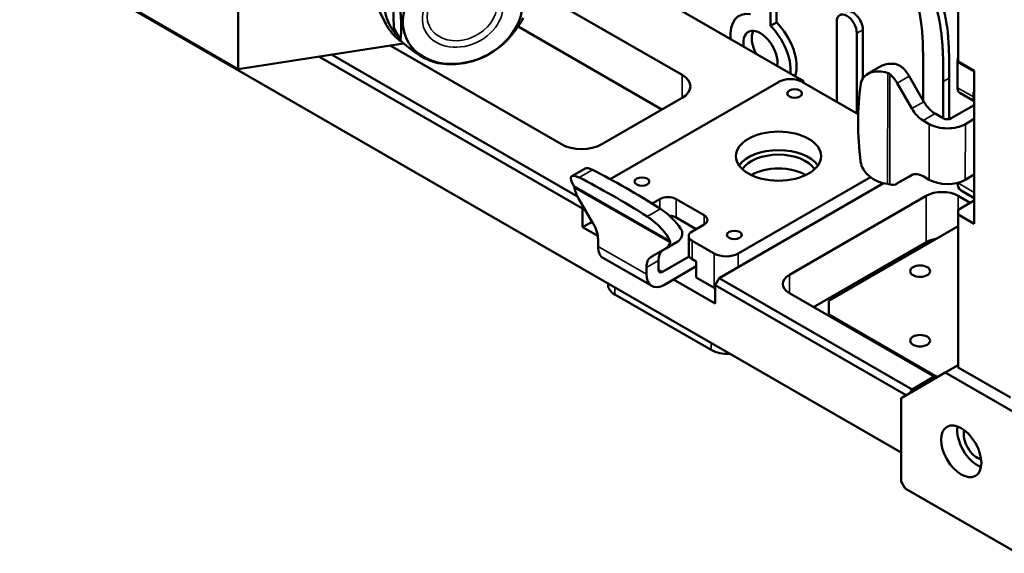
# Model space of a CAD drawing. Header units: millimetres. Extents: x 0 to 2239, y -60 to 841.
# Tile 86 of 165: x 1015 to 1102, y 135 to 182. Entities that reach past the tile are written whole.
import ezdxf

# ---------------------------------------------------------------- set-up
doc = ezdxf.new("R2010")
doc.units = ezdxf.units.MM
doc.layers.add('Sichtbar (ISO)', color=7, linetype='Continuous', lineweight=50)
doc.layers.add('Sichtbar schmal (ISO)', color=7, linetype='Continuous', lineweight=35)

msp = doc.modelspace()

# ---------------------------------------------------------------- linework, layer by layer
at = {"layer": 'Sichtbar (ISO)'}
for p, q in [((1034.151, 263.355), (1034.151, 177.623)), ((1092.487, 143.84), (937.896, 233.094)), ((1034.151, 177.623), (986.421, 205.18)), ((1097.525, 178.286), (1097.525, 201.556)), ((1065.087, 187.421), (1083.56, 176.755)), ((1044.755, 186.39), (1047.051, 181.789)), ((1047.151, 181.578), (1044.855, 186.178)), ((1047.728, 184.89), (1047.842, 181.283)), ((1061.197, 184.053), (1073.218, 177.112)), ((1081.527, 181.734), (1081.527, 183.785)), ((1080.996, 181.428), (1080.996, 183.479)), ((1046.996, 181.965), (1047.005, 181.97)), ((1047.092, 181.758), (1047.078, 181.766)), ((1047.177, 181.58), (1047.086, 181.761)), ((1047.169, 181.574), (1047.177, 181.58)), ((1047.286, 181.378), (1047.271, 181.385)), ((1047.365, 181.207), (1047.278, 181.382)), ((1047.381, 181.204), (1047.388, 181.209)), ((1048.48, 180.13), (1047.855, 181.26)), ((1058.784, 181.364), (1071.45, 174.051)), ((1080.996, 181.428), (1081.527, 181.734)), ((1086.83, 181.8), (1086.83, 174.743)), ((1047.518, 181.019), (1047.503, 181.026)), ((1047.618, 180.858), (1047.576, 180.943)), ((1047.633, 180.855), (1047.639, 180.861)), ((1047.789, 180.684), (1047.773, 180.689)), ((1047.908, 180.534), (1047.885, 180.581)), ((1047.921, 180.531), (1047.926, 180.537)), ((1048.095, 180.374), (1048.08, 180.379)), ((1048.233, 180.237), (1048.219, 180.265)), ((1048.245, 180.234), (1048.249, 180.24)), ((1088.598, 173.723), (1088.598, 180.779)), ((1089.128, 176.8), (1089.128, 181.085)), ((1034.151, 177.623), (1048.71, 179.875)), ((1062.612, 170.989), (1047.535, 179.693)), ((1048.436, 180.092), (1048.42, 180.096)), ((1048.591, 179.969), (1048.59, 179.972)), ((1064.468, 165.324), (1041.261, 178.723)), ((1042.376, 178.895), (1064.019, 166.4)), ((1090.722, 177.861), (1089.551, 177.189)), ((1097.455, 175.979), (1097.455, 178.224)), ((1097.525, 178.286), (1098.939, 177.47)), ((1094.5, 174.745), (1093.21, 176.987)), ((1094.431, 177.531), (1094.431, 174.864)), ((1096.73, 173.213), (1096.73, 176.816)), ((1098.939, 177.47), (1098.939, 163.998)), ((1081.704, 176.478), (1066.89, 167.926)), ((1083.385, 176.654), (1083.56, 176.755)), ((1083.56, 176.755), (1083.913, 176.551)), ((1083.825, 176.478), (1088.72, 173.652)), ((1083.913, 176.427), (1083.913, 176.551)), ((1092.15, 176.378), (1093.439, 174.136)), ((1096.199, 173.284), (1096.199, 176.51)), ((1073.218, 175.071), (1066.147, 170.989)), ((1097.663, 175.521), (1098.939, 174.784)), ((1098.87, 175.571), (1098.87, 175.162)), ((1098.87, 175.571), (1098.939, 175.531)), ((1098.939, 174.443), (1096.913, 173.279)), ((1095.498, 173.689), (1096.205, 173.281)), ((1094.438, 173.08), (1094.968, 172.774)), ((1098.15, 172.768), (1098.939, 173.222)), ((1063.514, 168.187), (1064.681, 168.865)), ((1092.126, 167.523), (1093.187, 168.132)), ((1093.424, 168.272), (1092.127, 167.524)), ((1093.188, 168.132), (1093.481, 168.302)), ((1094.425, 168.174), (1094.956, 167.868)), ((1098.939, 168.323), (1098.138, 167.862)), ((1076.489, 159.201), (1090.955, 167.553)), ((1089.804, 168.091), (1078.168, 161.373)), ((1082.676, 159.507), (1094.697, 166.447)), ((1097.525, 166.447), (1098.586, 165.835)), ((1098.939, 166.246), (1097.766, 166.923)), ((1065.409, 163.988), (1064.113, 166.226)), ((1071.274, 166.17), (1070.58, 165.77)), ((1075.163, 164.741), (1072.688, 166.17)), ((1097.525, 165.222), (1098.939, 166.039)), ((1064.468, 165.324), (1064.551, 165.469)), ((1064.468, 163.691), (1064.468, 165.324)), ((1097.525, 164.814), (1097.525, 165.222)), ((1097.525, 151.342), (1097.525, 164.814)), ((1097.525, 164.814), (1098.939, 163.998)), ((1064.468, 163.691), (1065.302, 164.173)), ((1074.456, 163.517), (1072.688, 164.537)), ((1075.163, 163.925), (1074.102, 163.312)), ((1086.123, 157.21), (1097.525, 163.793)), ((1065.799, 162.923), (1064.468, 163.691)), ((1073.809, 162.904), (1073.809, 161.271)), ((1065.825, 162.595), (1065.825, 161.983)), ((1072.85, 162.432), (1071.792, 161.818)), ((1074.102, 162.496), (1076.047, 161.373)), ((1084.797, 156.649), (1094.697, 162.365)), ((1071.79, 161.817), (1070.494, 161.068)), ((1070.545, 158.51), (1066.291, 160.953)), ((1071.137, 160.766), (1071.137, 159.95)), ((1073.847, 161.115), (1071.489, 159.746)), ((1074.456, 160.659), (1074.102, 160.863)), ((1074.456, 160.659), (1074.456, 159.252)), ((1070.079, 160.152), (1070.079, 159.54)), ((1071.665, 158.624), (1074.456, 160.243)), ((1066.71, 158.588), (1066.71, 158.722)), ((1076.135, 156.955), (1072.453, 159.081)), ((1076.047, 158.333), (1074.456, 159.252)), ((1076.489, 159.201), (1076.135, 158.588)), ((1092.929, 148.892), (1076.135, 158.588)), ((1076.135, 156.955), (1076.135, 158.588)), ((1076.489, 159.201), (1093.459, 149.403)), ((1075.782, 152.873), (1067.296, 157.772)), ((1082.676, 157.874), (1095.404, 150.525)), ((1086.123, 155.986), (1086.123, 157.21)), ((1086.123, 155.884), (1086.123, 155.986)), ((1086.123, 155.986), (1095.669, 150.474)), ((1092.487, 148.637), (1096.376, 150.883)), ((1096.376, 150.883), (1097.525, 151.546)), ((1102.74, 147.208), (1096.376, 150.883)), ((1102.121, 148.688), (1097.525, 151.342)), ((1093.459, 149.403), (1095.404, 150.525)), ((1095.404, 150.525), (1095.404, 150.321)), ((1093.282, 149.096), (1093.459, 149.403)), ((1092.487, 148.637), (1092.487, 141.289)), ((1092.84, 140.676), (1092.487, 141.289)), ((1102.74, 134.961), (1092.84, 140.676))]:
    msp.add_line(p, q, dxfattribs=at)
for centre, major_axis, ratio, start_param, end_param in [((1053.112, 184.316), (-5.711, -2.651), 0.788675, 2.728639, 6.598764), ((1053.778, 182.88), (5.418, 2.514), 0.788675, 5.546786, 5.598335), ((1080.113, 179.052), (-1.875, 3.248), 0.57735, 5.837624, 7.168751), ((1087.714, 181.289), (-0.625, 1.083), 0.57735, 3.926991, 7.068583), ((1088.244, 181.596), (-0.625, 1.083), 0.57735, 3.926991, 6.283185), ((1045.371, 185.202), (-2.796, 5.782), 0.009808, 4.030759, 4.069686), ((1045.577, 184.82), (-3.167, 5.588), 0.04094, 2.211038, 2.249966), ((1053.234, 184.052), (-5.501, -2.553), 0.788675, 0.05049, 0.056037), ((1080.113, 179.052), (1.875, -3.248), 0.57735, 0.685231, 2.016358), ((1080.643, 179.358), (-1.875, 3.248), 0.57735, 3.622298, 5.15795), ((1045.823, 184.46), (-3.526, 5.368), 0.091314, 2.205252, 2.24418), ((1046.107, 184.125), (-3.874, 5.123), 0.140971, 2.196102, 2.23503), ((1046.427, 183.816), (-4.21, 4.851), 0.189571, 2.183525, 2.222453), ((1080.113, 179.052), (-1.063, 1.84), 0.57735, 3.749591, 7.245983), ((1080.855, 179.48), (-1.062, 1.84), 0.57735, 0.356924, 1.5204), ((1053.778, 182.88), (-5.418, -2.514), 0.788675, 0.036346, 0.087895), ((1046.78, 183.537), (-4.532, 4.55), 0.236782, 2.167433, 2.193701), ((1098.516, 178.837), (-0.75, -1.299), 0.57735, 5.133428, 5.497787), ((1092.183, 176.394), (-1.96, 0.945), 0.716583, 5.233245, 5.827156), ((1092.208, 176.408), (-0.996, 1.735), 0.579032, 4.713852, 5.208613), ((1071.45, 176.092), (2.5, 0), 0.57735, 5.497787, 7.068583), ((1082.764, 175.866), (1.5, 0), 0.57735, 0.785398, 2.356194), ((1091.013, 175.722), (-1.96, 0.945), 0.716583, 4.88942, 6.506491), ((1091.147, 175.799), (0.996, -1.735), 0.579032, 1.572259, 2.095825), ((1129.426, 164.336), (-38.484, 18.565), 0.716583, 0.223306, 0.438358), ((1098.163, 176.387), (-0.5, -0.866), 0.57735, 5.497787, 6.283185), ((1099.577, 175.571), (-0.5, -0.866), 0.57735, 5.497787, 5.945294), ((1095.502, 175.324), (-0.996, 1.735), 0.579032, 1.572259, 2.357657), ((1094.442, 174.715), (0.996, -1.735), 0.579032, 4.713852, 5.49925), ((1096.559, 173.687), (-2.25, 0.006), 0.575664, 0.786852, 2.357649), ((1096.559, 173.484), (0.5, -0.001), 0.575664, 3.928445, 5.499241), ((1064.379, 172.009), (2.5, 0), 0.57735, 3.926991, 5.497787), ((1081.704, 168.313), (-3.75, 0), 0.57735, 3.528281, 5.896497), ((1081.704, 168.131), (3.375, 0), 0.57735, 0.346878, 2.794714), ((1090.996, 169.18), (-1.96, 0.945), 0.716583, 0.438358, 2.055431), ((1064.982, 166.727), (-1.508, 1.429), 0.286959, 5.519613, 7.136687), ((1066.149, 167.404), (1.508, -1.429), 0.286959, 2.378021, 3.057229), ((1081.171, 142.592), (-29.618, 28.055), 0.286959, 5.304562, 5.519613), ((1081.704, 166.906), (3.375, 0), 0.57735, 0.782346, 2.359247), ((1094.421, 166.539), (-0.996, 1.735), 0.579032, 5.49925, 6.284648), ((1080.004, 141.915), (29.618, -28.055), 0.286959, 2.162969, 2.378021), ((1091.13, 169.257), (0.996, -1.735), 0.579032, 5.761082, 6.284648), ((1096.547, 168.781), (2.25, -0.006), 0.575664, 3.928445, 5.499241), ((1098.516, 168.222), (-0.75, -1.299), 0.57735, 5.510355, 6.283185), ((1065.116, 166.805), (-1.004, 1.73), 0.578887, 1.045894, 1.56946), ((1096.111, 165.631), (-2, 0), 0.57735, 3.926991, 5.497787), ((1071.981, 165.762), (-1, 0), 0.57735, 3.926991, 5.497787), ((1071.821, 164.147), (1.508, -1.429), 0.286959, 0.889723, 2.162969), ((1071.981, 164.129), (1, 0), 0.57735, 0.785398, 1.452503), ((1074.456, 164.333), (1, 0), 0.57735, 5.497787, 7.068583), ((1064.407, 163.41), (-1.004, 1.73), 0.578887, 3.925654, 4.711053), ((1070.654, 163.47), (1.508, -1.429), 0.286959, 0.545898, 2.162969), ((1071.846, 164.161), (1.004, -1.73), 0.578887, 0, 0.493425), ((1074.809, 162.904), (-1, 0), 0.57735, 5.497787, 7.068583), ((1070.788, 163.547), (1.004, -1.73), 0.578887, 6.281849, 6.805415), ((1096.111, 161.548), (2, 0), 0.57735, 1.850834, 2.356194), ((1067.412, 162.904), (-1.121, -1.951), 0.575809, 5.496458, 6.283185), ((1072.555, 159.952), (-1.004, 1.73), 0.578887, 0.051808, 0.784062), ((1074.809, 161.271), (-1, 0), 0.57735, 0, 0.785398), ((1077.107, 161.986), (-1.5, 0), 0.57735, 0.785398, 2.356194), ((1071.497, 159.338), (-1.004, 1.73), 0.578887, 6.281849, 7.067247), ((1071.665, 160.461), (-1.121, -1.951), 0.575809, 5.496458, 7.067254), ((1071.489, 160.154), (-0.249, -0.434), 0.575809, 5.496458, 7.067254), ((1084.09, 158.69), (-2, 0), 0.57735, 5.497787, 7.068583), ((1068.71, 158.588), (-2, 0), 0.57735, 0, 0.785398), ((1077.107, 158.945), (1.5, 0), 0.57735, 3.926991, 4.007195), ((1077.196, 153.689), (2, 0), 0.57735, 3.926991, 4.822656), ((1099.204, 144.759), (-1.25, 2.165), 0.57735, 0.601264, 2.540328), ((1099.204, 144.759), (0.85, -1.472), 0.57735, 3.645095, 5.779683)]:
    msp.add_ellipse(centre, major_axis=major_axis, ratio=ratio, start_param=start_param, end_param=end_param, dxfattribs=at)
for centre, major_axis, ratio in [((1053.914, 182.588), (-4.944, -2.294), 0.788675), ((1083.118, 175.458), (-0.65, 0), 0.57735), ((1081.704, 169.946), (-3.75, 0), 0.57735), ((1069.683, 167.701), (-0.65, 0), 0.57735), ((1077.814, 163.006), (-0.65, 0), 0.57735), ((1094.166, 159.813), (-0.875, 0), 0.57735), ((1094.166, 153.689), (-0.875, 0), 0.57735), ((1097.79, 143.942), (1.25, -2.165), 0.57735)]:
    msp.add_ellipse(centre, major_axis=major_axis, ratio=ratio, dxfattribs=at)
for points, knots in [([(1096.73, 176.816), (1096.73, 177.433), (1096.73, 178.049), (1096.718, 178.673), (1096.711, 178.989), (1096.702, 179.306), (1096.686, 179.627), (1096.666, 180.032), (1096.638, 180.442), (1096.593, 180.859), (1096.56, 181.175), (1096.517, 181.494), (1096.463, 181.818), (1096.427, 182.031), (1096.387, 182.246), (1096.34, 182.463), (1096.276, 182.765), (1096.2, 183.07), (1096.113, 183.376), (1095.993, 183.802), (1095.852, 184.231), (1095.696, 184.659), (1095.541, 185.083), (1095.371, 185.506), (1095.193, 185.927), (1095.09, 186.17), (1094.984, 186.412), (1094.876, 186.654), (1094.642, 187.177), (1094.399, 187.699), (1094.156, 188.22), (1093.18, 190.308), (1092.194, 192.393), (1091.213, 194.48), (1090.985, 194.966), (1090.757, 195.452), (1090.53, 195.938), (1090.349, 196.324), (1090.17, 196.71), (1089.993, 197.097), (1089.842, 197.427), (1089.694, 197.758), (1089.55, 198.089), (1089.407, 198.421), (1089.269, 198.754), (1089.141, 199.087), (1089.032, 199.369), (1088.931, 199.652), (1088.844, 199.934), (1088.767, 200.184), (1088.7, 200.434), (1088.648, 200.679), (1088.594, 200.932), (1088.555, 201.181), (1088.526, 201.425), (1088.492, 201.709), (1088.471, 201.987), (1088.456, 202.261), (1088.446, 202.46), (1088.439, 202.657), (1088.434, 202.853), (1088.42, 203.421), (1088.421, 203.981), (1088.421, 204.541)], [0, 0, 0, 0, 0.072099, 0.072099, 0.072099, 0.108579, 0.108579, 0.108579, 0.154693, 0.154693, 0.154693, 0.189643, 0.189643, 0.189643, 0.212686, 0.212686, 0.212686, 0.244806, 0.244806, 0.244806, 0.289574, 0.289574, 0.289574, 0.333853, 0.333853, 0.333853, 0.359346, 0.359346, 0.359346, 0.414588, 0.414588, 0.414588, 0.635925, 0.635925, 0.635925, 0.687443, 0.687443, 0.687443, 0.728365, 0.728365, 0.728365, 0.763257, 0.763257, 0.763257, 0.798163, 0.798163, 0.798163, 0.827644, 0.827644, 0.827644, 0.853838, 0.853838, 0.853838, 0.880725, 0.880725, 0.880725, 0.911897, 0.911897, 0.911897, 0.934483, 0.934483, 0.934483, 1, 1, 1, 1]), ([(1087.891, 204.235), (1087.891, 203.675), (1087.89, 203.115), (1087.904, 202.547), (1087.909, 202.351), (1087.916, 202.154), (1087.926, 201.955), (1087.94, 201.68), (1087.962, 201.402), (1087.996, 201.119), (1088.025, 200.874), (1088.064, 200.626), (1088.118, 200.373), (1088.17, 200.127), (1088.237, 199.878), (1088.314, 199.627), (1088.401, 199.346), (1088.502, 199.063), (1088.61, 198.781), (1088.738, 198.448), (1088.877, 198.115), (1089.02, 197.783), (1089.163, 197.452), (1089.312, 197.121), (1089.462, 196.791), (1089.639, 196.404), (1089.819, 196.018), (1089.999, 195.632), (1090.226, 195.146), (1090.454, 194.66), (1090.683, 194.174), (1091.663, 192.087), (1092.65, 190.002), (1093.626, 187.914), (1093.869, 187.392), (1094.112, 186.871), (1094.346, 186.348), (1094.453, 186.106), (1094.559, 185.864), (1094.662, 185.621), (1094.841, 185.2), (1095.011, 184.777), (1095.165, 184.353), (1095.322, 183.925), (1095.463, 183.496), (1095.583, 183.069), (1095.669, 182.763), (1095.745, 182.459), (1095.81, 182.157), (1095.856, 181.94), (1095.897, 181.725), (1095.933, 181.512), (1095.987, 181.188), (1096.029, 180.868), (1096.063, 180.553), (1096.107, 180.136), (1096.136, 179.726), (1096.156, 179.321), (1096.171, 179), (1096.181, 178.683), (1096.188, 178.367), (1096.2, 177.743), (1096.199, 177.127), (1096.199, 176.51)], [0, 0, 0, 0, 0.065517, 0.065517, 0.065517, 0.088103, 0.088103, 0.088103, 0.119275, 0.119275, 0.119275, 0.146162, 0.146162, 0.146162, 0.172356, 0.172356, 0.172356, 0.201837, 0.201837, 0.201837, 0.236743, 0.236743, 0.236743, 0.271635, 0.271635, 0.271635, 0.312557, 0.312557, 0.312557, 0.364075, 0.364075, 0.364075, 0.585412, 0.585412, 0.585412, 0.640654, 0.640654, 0.640654, 0.666147, 0.666147, 0.666147, 0.710426, 0.710426, 0.710426, 0.755194, 0.755194, 0.755194, 0.787314, 0.787314, 0.787314, 0.810357, 0.810357, 0.810357, 0.845307, 0.845307, 0.845307, 0.891421, 0.891421, 0.891421, 0.927901, 0.927901, 0.927901, 1, 1, 1, 1]), ([(1094.431, 177.531), (1094.431, 178.312), (1094.433, 179.092), (1094.404, 179.889), (1094.383, 180.459), (1094.347, 181.038), (1094.27, 181.635), (1094.235, 181.906), (1094.191, 182.181), (1094.135, 182.458), (1094.103, 182.621), (1094.066, 182.785), (1094.025, 182.95), (1093.958, 183.217), (1093.88, 183.486), (1093.793, 183.756), (1093.608, 184.327), (1093.382, 184.899), (1093.138, 185.466), (1093.001, 185.786), (1092.859, 186.104), (1092.715, 186.422), (1092.621, 186.628), (1092.526, 186.834), (1092.43, 187.04), (1092.283, 187.359), (1092.133, 187.678), (1091.984, 187.996), (1091.596, 188.824), (1091.208, 189.651), (1090.818, 190.478), (1090.059, 192.093), (1089.296, 193.706), (1088.541, 195.322), (1088.355, 195.721), (1088.169, 196.121), (1087.986, 196.521), (1087.69, 197.172), (1087.402, 197.825), (1087.143, 198.483), (1086.915, 199.063), (1086.711, 199.647), (1086.556, 200.224), (1086.475, 200.526), (1086.408, 200.827), (1086.354, 201.123), (1086.254, 201.669), (1086.2, 202.199), (1086.169, 202.718)], [0, 0, 0, 0, 0.0912872, 0.0912872, 0.0912872, 0.1566356, 0.1566356, 0.1566356, 0.1863172, 0.1863172, 0.1863172, 0.2037018, 0.2037018, 0.2037018, 0.2318928, 0.2318928, 0.2318928, 0.2915926, 0.2915926, 0.2915926, 0.325185, 0.325185, 0.325185, 0.3469854, 0.3469854, 0.3469854, 0.3807659, 0.3807659, 0.3807659, 0.4685168, 0.4685168, 0.4685168, 0.6397604, 0.6397604, 0.6397604, 0.6820993, 0.6820993, 0.6820993, 0.7508886, 0.7508886, 0.7508886, 0.8116364, 0.8116364, 0.8116364, 0.843424, 0.843424, 0.843424, 0.9020855, 0.9020855, 0.9020855, 0.9020855]), ([(1046.977, 181.968), (1046.979, 181.966), (1046.981, 181.963), (1046.986, 181.961), (1046.99, 181.962), (1046.995, 181.964), (1046.995, 181.964), (1046.996, 181.965)], [-0.071182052, -0.071182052, -0.071182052, -0.071182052, -0.068033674, -0.068033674, -0.064108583, -0.064108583, -0.063368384, -0.063368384, -0.063368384, -0.063368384]), ([(1047.078, 181.766), (1047.076, 181.767), (1047.075, 181.767), (1047.069, 181.771), (1047.063, 181.776), (1047.055, 181.783), (1047.053, 181.786), (1047.051, 181.789)], [-0.007986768, -0.007986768, -0.007986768, -0.007986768, -0.00724657, -0.00724657, -0.003321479, -0.003321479, -0.000173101, -0.000173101, -0.000173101, -0.000173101]), ([(1047.151, 181.578), (1047.153, 181.575), (1047.155, 181.573), (1047.16, 181.571), (1047.164, 181.571), (1047.167, 181.574), (1047.168, 181.574), (1047.169, 181.574)], [-0.071182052, -0.071182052, -0.071182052, -0.071182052, -0.068033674, -0.068033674, -0.064108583, -0.064108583, -0.063368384, -0.063368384, -0.063368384, -0.063368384]), ([(1047.151, 181.578), (1047.157, 181.566), (1047.163, 181.554), (1047.175, 181.531), (1047.181, 181.52), (1047.194, 181.497), (1047.2, 181.485), (1047.212, 181.463), (1047.218, 181.451), (1047.231, 181.429), (1047.237, 181.417), (1047.244, 181.406)], [0.35330055, 0.35330055, 0.35330055, 0.35330055, 0.36079343, 0.36079343, 0.36828632, 0.36828632, 0.3757792, 0.3757792, 0.38327209, 0.38327209, 0.39076497, 0.39076497, 0.39076497, 0.39076497]), ([(1047.271, 181.385), (1047.269, 181.386), (1047.268, 181.386), (1047.262, 181.39), (1047.255, 181.394), (1047.248, 181.4), (1047.246, 181.403), (1047.244, 181.406)], [-0.007986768, -0.007986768, -0.007986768, -0.007986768, -0.00724657, -0.00724657, -0.003321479, -0.003321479, -0.000506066, -0.000506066, -0.000506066, -0.000506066]), ([(1047.365, 181.207), (1047.367, 181.204), (1047.369, 181.202), (1047.374, 181.2), (1047.377, 181.201), (1047.38, 181.203), (1047.381, 181.203), (1047.381, 181.204)], [-0.071182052, -0.071182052, -0.071182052, -0.071182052, -0.068033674, -0.068033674, -0.064108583, -0.064108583, -0.063368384, -0.063368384, -0.063368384, -0.063368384]), ([(1047.366, 181.205), (1047.374, 181.194), (1047.381, 181.183), (1047.395, 181.161), (1047.402, 181.15), (1047.417, 181.129), (1047.424, 181.118), (1047.439, 181.096), (1047.447, 181.086), (1047.462, 181.064), (1047.469, 181.054), (1047.477, 181.043)], [0.43595688, 0.43595688, 0.43595688, 0.43595688, 0.44345928, 0.44345928, 0.45096168, 0.45096168, 0.45846408, 0.45846408, 0.46596648, 0.46596648, 0.47346888, 0.47346888, 0.47346888, 0.47346888]), ([(1047.503, 181.026), (1047.502, 181.026), (1047.501, 181.027), (1047.494, 181.03), (1047.487, 181.033), (1047.481, 181.039), (1047.479, 181.041), (1047.477, 181.043)], [-0.007986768, -0.007986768, -0.007986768, -0.007986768, -0.00724657, -0.00724657, -0.003321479, -0.003321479, -0.001105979, -0.001105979, -0.001105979, -0.001105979]), ([(1047.618, 180.858), (1047.62, 180.855), (1047.622, 180.853), (1047.626, 180.851), (1047.629, 180.852), (1047.632, 180.854), (1047.632, 180.855), (1047.633, 180.855)], [-0.071182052, -0.071182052, -0.071182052, -0.071182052, -0.068033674, -0.068033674, -0.064108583, -0.064108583, -0.063368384, -0.063368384, -0.063368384, -0.063368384]), ([(1047.62, 180.855), (1047.629, 180.845), (1047.637, 180.834), (1047.654, 180.814), (1047.662, 180.804), (1047.679, 180.784), (1047.688, 180.774), (1047.705, 180.753), (1047.714, 180.743), (1047.731, 180.724), (1047.74, 180.714), (1047.748, 180.704)], [0.51858468, 0.51858468, 0.51858468, 0.51858468, 0.52610778, 0.52610778, 0.53363087, 0.53363087, 0.54115397, 0.54115397, 0.54867707, 0.54867707, 0.55620017, 0.55620017, 0.55620017, 0.55620017]), ([(1047.773, 180.689), (1047.772, 180.69), (1047.771, 180.69), (1047.764, 180.693), (1047.758, 180.696), (1047.752, 180.701), (1047.75, 180.702), (1047.748, 180.704)], [-0.007986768, -0.007986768, -0.007986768, -0.007986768, -0.00724657, -0.00724657, -0.003321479, -0.003321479, -0.001681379, -0.001681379, -0.001681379, -0.001681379]), ([(1047.908, 180.534), (1047.91, 180.531), (1047.912, 180.529), (1047.916, 180.527), (1047.918, 180.528), (1047.92, 180.53), (1047.921, 180.531), (1047.921, 180.531)], [-0.071182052, -0.071182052, -0.071182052, -0.071182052, -0.068033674, -0.068033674, -0.064108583, -0.064108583, -0.063368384, -0.063368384, -0.063368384, -0.063368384]), ([(1047.911, 180.53), (1047.921, 180.52), (1047.93, 180.511), (1047.949, 180.492), (1047.959, 180.483), (1047.978, 180.464), (1047.988, 180.455), (1048.007, 180.436), (1048.017, 180.427), (1048.036, 180.408), (1048.046, 180.399), (1048.056, 180.39)], [0.60118707, 0.60118707, 0.60118707, 0.60118707, 0.60874068, 0.60874068, 0.61629429, 0.61629429, 0.62384789, 0.62384789, 0.6314015, 0.6314015, 0.63895511, 0.63895511, 0.63895511, 0.63895511]), ([(1048.08, 180.379), (1048.078, 180.379), (1048.077, 180.379), (1048.07, 180.382), (1048.064, 180.384), (1048.058, 180.388), (1048.057, 180.389), (1048.056, 180.39)], [-0.007986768, -0.007986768, -0.007986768, -0.007986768, -0.00724657, -0.00724657, -0.003321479, -0.003321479, -0.002238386, -0.002238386, -0.002238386, -0.002238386]), ([(1048.233, 180.237), (1048.235, 180.234), (1048.237, 180.232), (1048.24, 180.23), (1048.242, 180.231), (1048.244, 180.233), (1048.244, 180.234), (1048.245, 180.234)], [-0.071182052, -0.071182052, -0.071182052, -0.071182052, -0.068033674, -0.068033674, -0.064108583, -0.064108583, -0.063368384, -0.063368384, -0.063368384, -0.063368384]), ([(1048.237, 180.232), (1048.248, 180.223), (1048.258, 180.215), (1048.279, 180.198), (1048.29, 180.189), (1048.311, 180.172), (1048.322, 180.163), (1048.344, 180.147), (1048.354, 180.138), (1048.376, 180.121), (1048.387, 180.113), (1048.398, 180.105)], [0.68376844, 0.68376844, 0.68376844, 0.68376844, 0.69136054, 0.69136054, 0.69895263, 0.69895263, 0.70654473, 0.70654473, 0.71413682, 0.71413682, 0.72172892, 0.72172892, 0.72172892, 0.72172892]), ([(1048.42, 180.096), (1048.419, 180.096), (1048.417, 180.096), (1048.41, 180.098), (1048.404, 180.101), (1048.399, 180.104), (1048.398, 180.104), (1048.398, 180.105)], [-0.007986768, -0.007986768, -0.007986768, -0.007986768, -0.00724657, -0.00724657, -0.003321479, -0.003321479, -0.00278169, -0.00278169, -0.00278169, -0.00278169]), ([(1048.591, 179.969), (1048.593, 179.966), (1048.594, 179.964), (1048.597, 179.962), (1048.599, 179.963), (1048.6, 179.964)], [-0.071182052, -0.071182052, -0.071182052, -0.071182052, -0.068033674, -0.068033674, -0.064660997, -0.064660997, -0.064660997, -0.064660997]), ([(1050.193, 178.787), (1050.586, 178.532), (1051.035, 178.337), (1051.684, 178.167), (1051.85, 178.133), (1052.663, 178.003), (1053.348, 178.013), (1054.721, 178.257), (1055.4, 178.49), (1056.194, 178.906), (1056.356, 178.999), (1056.984, 179.394), (1057.412, 179.744), (1057.783, 180.132)], [0.000001, 0.000001, 0.000001, 0.000001, 0.336889, 0.336889, 0.448865, 0.448865, 0.874126, 0.874126, 1.299358, 1.299358, 1.410685, 1.410685, 1.745596, 1.745596, 1.745596, 1.745596]), ([(1091.795, 178.082), (1091.979, 178.071), (1092.169, 178.025), (1092.44, 177.884), (1092.533, 177.817), (1092.617, 177.74)], [1.729286, 1.729286, 1.729286, 1.729286, 1.8477999, 1.8477999, 1.9186303, 1.9186303, 1.9186303, 1.9186303]), ([(1091.517, 177.167), (1091.473, 177.206), (1091.418, 177.24), (1091.349, 177.266), (1091.342, 177.268), (1091.334, 177.271)], [-0.15183029, -0.15183029, -0.15183029, -0.15183029, -0.1135918, -0.1135918, -0.1091437, -0.1091437, -0.1091437, -0.1091437]), ([(1063.682, 167.34), (1063.685, 167.335), (1063.688, 167.33), (1063.716, 167.281), (1063.734, 167.226), (1063.746, 167.169)], [-0.19950782, -0.19950782, -0.19950782, -0.19950782, -0.19506078, -0.19506078, -0.15682229, -0.15682229, -0.15682229, -0.15682229]), ([(1091.31, 167.497), (1091.317, 167.497), (1091.324, 167.496), (1091.393, 167.489), (1091.449, 167.478), (1091.492, 167.466)], [-0.19950782, -0.19950782, -0.19950782, -0.19950782, -0.19506078, -0.19506078, -0.15682229, -0.15682229, -0.15682229, -0.15682229]), ([(1073.089, 163.584), (1073.172, 163.459), (1073.226, 163.314), (1073.24, 163.082), (1073.228, 162.995), (1073.204, 162.913)], [1.729286, 1.729286, 1.729286, 1.729286, 1.8477999, 1.8477999, 1.9186303, 1.9186303, 1.9186303, 1.9186303]), ([(1072.157, 162.338), (1072.169, 162.382), (1072.171, 162.425), (1072.159, 162.465), (1072.157, 162.469), (1072.156, 162.473)], [-0.15183029, -0.15183029, -0.15183029, -0.15183029, -0.1135918, -0.1135918, -0.1091437, -0.1091437, -0.1091437, -0.1091437])]:
    msp.add_open_spline(points, degree=3, knots=knots, dxfattribs=at)
for points, weights in [([(1048.436, 180.212), (1048.599, 181.502), (1048.328, 183.635)], [1.23096562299, 1.32029098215, 1.23096562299]), ([(1047.842, 181.283), (1048.147, 180.733), (1048.436, 180.212)], [1.00009573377, 1.0002702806, 1.00015667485]), ([(1057.783, 180.132), (1058.477, 180.86), (1059.124, 181.873)], [1.27927488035, 1.27927488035, 1.2314661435]), ([(1048.556, 180), (1049.461, 179.262), (1050.193, 178.787)], [1.2314661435, 1.27927488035, 1.27927488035])]:
    msp.add_rational_spline(points, weights, degree=2, dxfattribs=at)
msp.add_open_spline([(1048.595, 179.963), (1048.606, 179.956), (1048.616, 179.95), (1048.626, 179.943)], degree=3, dxfattribs=at)
at = {"layer": 'Sichtbar schmal (ISO)'}
for p, q in [((1089.128, 181.085), (1088.598, 180.779)), ((1098.939, 177.368), (1097.455, 178.224)), ((1073.218, 175.071), (1073.218, 177.112)), ((1091.334, 177.271), (1091.31, 167.497)), ((1091.517, 177.167), (1091.492, 167.466)), ((1093.21, 176.987), (1092.15, 176.378)), ((1096.73, 176.816), (1096.199, 176.51)), ((1097.455, 175.979), (1098.87, 175.162)), ((1093.439, 174.136), (1094.5, 174.745)), ((1095.498, 173.689), (1094.438, 173.08)), ((1094.956, 167.868), (1094.968, 172.774)), ((1098.15, 172.768), (1098.138, 167.862)), ((1064.176, 168.058), (1065.343, 168.736)), ((1092.127, 167.524), (1093.188, 168.132)), ((1072.156, 162.473), (1063.682, 167.34)), ((1097.474, 167.599), (1098.939, 166.753)), ((1072.157, 162.338), (1063.746, 167.169)), ((1094.697, 162.365), (1094.697, 166.447)), ((1097.525, 166.447), (1097.525, 165.222)), ((1071.274, 165.333), (1071.274, 166.17)), ((1072.688, 166.17), (1072.688, 164.537)), ((1070.152, 164.626), (1071.319, 165.304)), ((1075.163, 163.925), (1075.163, 164.741)), ((1074.102, 162.496), (1074.102, 160.863)), ((1065.825, 161.983), (1070.079, 159.54)), ((1076.047, 158.333), (1076.047, 161.373)), ((1078.168, 161.373), (1078.168, 160.17)), ((1071.137, 160.766), (1070.079, 160.152)), ((1071.137, 159.949), (1071.489, 159.746)), ((1082.676, 159.507), (1082.676, 157.874)), ((1067.296, 158.384), (1067.296, 157.772)), ((1075.782, 152.873), (1075.782, 153.485))]:
    msp.add_line(p, q, dxfattribs=at)
msp.add_ellipse((1053.914, 182.588), major_axis=(3.333, 1.547), ratio=0.788675, dxfattribs=at)
for centre, major_axis, start_param, end_param in [((1053.842, 182.743), (-2.875, -1.334), 5.323699, 10.384265), ((1053.038, 184.475), (-5.952, -2.763), 6.22956, 6.267021), ((1053.047, 184.456), (-5.939, -2.756), 6.227512, 6.269069), ((1053.047, 184.456), (-5.939, -2.756), 0.027, 0.068557), ((1053.047, 184.456), (-5.939, -2.756), 0.109674, 0.151231), ((1053.047, 184.456), (-5.939, -2.756), 0.192347, 0.233904), ((1053.047, 184.456), (-5.939, -2.756), 0.275021, 0.316578), ((1053.047, 184.456), (-5.939, -2.756), 0.357694, 0.399251)]:
    msp.add_ellipse(centre, major_axis=major_axis, ratio=0.788675, start_param=start_param, end_param=end_param, dxfattribs=at)

doc.saveas('drawing.dxf')
